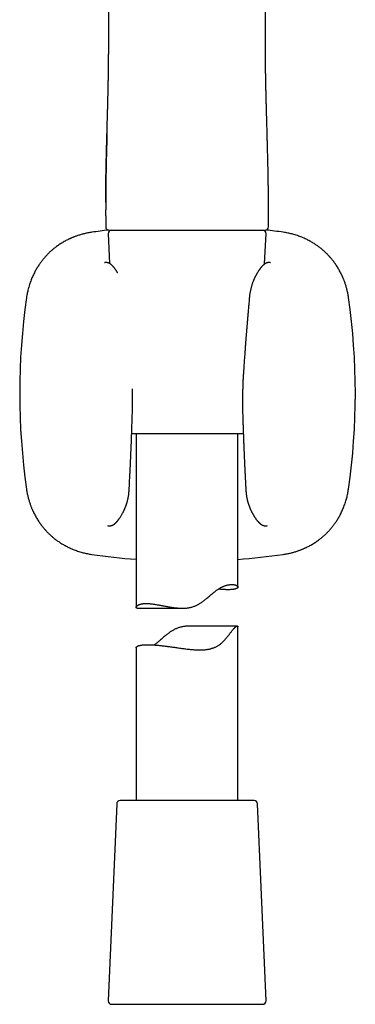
# Model space of a CAD drawing. Header units: millimetres. Extents: x 8 to 865, y 12 to 845.
# Tile 19 of 23: x 471 to 520, y 508 to 653. Entities that reach past the tile are written whole.
import ezdxf

# ---------------------------------------------------------------- set-up
doc = ezdxf.new("R2010")
doc.units = ezdxf.units.MM

msp = doc.modelspace()

# ---------------------------------------------------------------- linework, layer by layer
at = {"color": 7, "linetype": 'Continuous', "lineweight": 30}
for p, q in [((483.7, 649.94), (483.7, 649.94)), ((506.8, 649.94), (506.8, 649.94)), ((483.26, 624.07), (483.26, 622.44)), ((507.24, 622.44), (507.24, 624.07)), ((483.62, 621.42), (483.81, 617.04)), ((483.76, 621.94), (483.78, 621.94)), ((483.78, 621.94), (506.72, 621.94)), ((506.68, 616.96), (506.88, 621.42)), ((506.72, 621.94), (506.74, 621.94)), ((503.54, 591.94), (487.09, 591.94)), ((487.75, 591.94), (487.75, 566.39)), ((502.75, 569.38), (502.75, 591.94)), ((486.71, 583.6), (486.71, 583.6)), ((503.92, 583.6), (503.92, 583.6)), ((487.9, 566.26), (494.55, 566.26)), ((502.66, 563.63), (495.55, 563.63)), ((502.75, 537.94), (502.75, 563.55)), ((487.75, 560.45), (487.75, 537.94)), ((487.64, 537.94), (485.38, 537.94)), ((505.12, 537.94), (487.64, 537.94)), ((484.88, 537.46), (483.62, 508.46)), ((506.88, 508.46), (505.62, 537.46)), ((484.12, 507.94), (506.38, 507.94))]:
    msp.add_line(p, q, dxfattribs=at)
for centre, radius, start, end in [((483.76, 622.44), 0.5, 179.9994, 270), ((506.74, 622.44), 0.5, 270, 360), ((495.31, 522.97), 99.66, 96.6995, 98.1399), ((484.12, 621.44), 0.5, 90, 182.4813), ((506.38, 621.44), 0.5, 357.5187, 90), ((495.31, 522.97), 99.66, 81.8601, 83.3462), ((570.25, 597.91), 99.66, 171.8601, 188.1399), ((420.38, 597.91), 99.66, 351.8601, 8.1399), ((495.31, 672.84), 99.66, 261.8601, 265.6472), ((495.31, 672.84), 99.66, 274.2793, 278.1399), ((485.38, 537.44), 0.5, 90, 177.5187), ((505.12, 537.44), 0.5, 2.4813, 90), ((484.12, 508.44), 0.5, 177.5187, 270), ((506.38, 508.44), 0.5, 270, 2.4813)]:
    msp.add_arc(centre, radius, start, end, dxfattribs=at)
for points, knots in [([(483.7, 769.34), (483.7, 769.23), (483.7, 768.93), (483.7, 768.44), (483.7, 767.89), (483.7, 767.34), (483.7, 766.81), (483.7, 766.3), (483.7, 765.8), (483.7, 765.28), (483.7, 764.74), (483.7, 764.19), (483.7, 763.65), (483.7, 763.13), (483.7, 762.63), (483.7, 762.17), (483.7, 761.74), (483.7, 761.35), (483.7, 760.97), (483.7, 760.59), (483.7, 760.22), (483.7, 759.85), (483.7, 759.27), (483.7, 758.47), (483.7, 757.35), (483.7, 756.12), (483.7, 754.79), (483.7, 753.48), (483.7, 752.17), (483.7, 750.87), (483.7, 745.34), (483.7, 731.93), (483.7, 708.38), (483.7, 686.87), (483.7, 673.27), (483.7, 669.85), (483.7, 668.63), (483.7, 667.42), (483.7, 666.22), (483.7, 665.12), (483.7, 664.11), (483.7, 663.4), (483.7, 662.9), (483.7, 662.62), (483.7, 662.32), (483.7, 662.01), (483.7, 661.69), (483.7, 661.35), (483.7, 661), (483.7, 660.64), (483.7, 660.26), (483.7, 659.87), (483.7, 659.47), (483.7, 659.06), (483.7, 658.63), (483.7, 658.19), (483.7, 657.74), (483.7, 657.26), (483.7, 656.78), (483.7, 656.27), (483.7, 655.76), (483.7, 655.24), (483.7, 654.71), (483.7, 654.16), (483.7, 653.6), (483.7, 653.02), (483.7, 652.42), (483.7, 651.81), (483.7, 651.18), (483.7, 650.56), (483.7, 650.14), (483.7, 649.94)], [0, 0, 0, 0, 0.002783, 0.007563, 0.012243, 0.016821, 0.02122, 0.02552, 0.029724, 0.03383, 0.038591, 0.043213, 0.047698, 0.052045, 0.056253, 0.060324, 0.063703, 0.06698, 0.070157, 0.073285, 0.076405, 0.079515, 0.082616, 0.091097, 0.099507, 0.110773, 0.121911, 0.132921, 0.143842, 0.15476, 0.165678, 0.282663, 0.491585, 0.757505, 0.82303, 0.833326, 0.84356, 0.853695, 0.863732, 0.87367, 0.881393, 0.889055, 0.891451, 0.893843, 0.896313, 0.898898, 0.9016, 0.904417, 0.907349, 0.910398, 0.913562, 0.916842, 0.920177, 0.923622, 0.92718, 0.930849, 0.9347, 0.938666, 0.942748, 0.946946, 0.951259, 0.955608, 0.960069, 0.964642, 0.969326, 0.974221, 0.979232, 0.984359, 0.989602, 0.994962, 1, 1, 1, 1]), ([(506.8, 649.94), (506.8, 650.13), (506.8, 650.52), (506.8, 651.1), (506.8, 651.71), (506.8, 652.3), (506.8, 652.86), (506.8, 653.41), (506.8, 653.93), (506.8, 654.44), (506.8, 654.94), (506.8, 655.44), (506.8, 655.95), (506.8, 656.47), (506.8, 656.97), (506.8, 657.46), (506.8, 657.93), (506.8, 658.39), (506.8, 658.84), (506.8, 659.27), (506.8, 659.69), (506.8, 660.09), (506.8, 660.48), (506.8, 660.85), (506.8, 661.21), (506.8, 661.56), (506.8, 661.89), (506.8, 662.2), (506.8, 662.48), (506.8, 662.75), (506.8, 663.01), (506.8, 663.27), (506.8, 663.53), (506.8, 663.79), (506.8, 664.38), (506.8, 665.31), (506.8, 666.57), (506.8, 667.84), (506.8, 669.13), (506.8, 670.43), (506.8, 675.95), (506.8, 689.36), (506.8, 707.62), (506.8, 726.52), (506.8, 739.71), (506.8, 748.02), (506.8, 751.45), (506.8, 752.68), (506.8, 753.91), (506.8, 755.16), (506.8, 756.39), (506.8, 757.6), (506.8, 758.8), (506.8, 759.74), (506.8, 760.41), (506.8, 760.82), (506.8, 761.24), (506.8, 761.67), (506.8, 762.11), (506.8, 762.57), (506.8, 763.05), (506.8, 763.53), (506.8, 764.03), (506.8, 764.55), (506.8, 765.08), (506.8, 765.63), (506.8, 766.19), (506.8, 766.75), (506.8, 767.3), (506.8, 767.86), (506.8, 768.42), (506.8, 768.92), (506.8, 769.23), (506.8, 769.34)], [0, 0, 0, 0, 0.004604, 0.00976, 0.014809, 0.019752, 0.024587, 0.029048, 0.033413, 0.037683, 0.041858, 0.045938, 0.050379, 0.054701, 0.058904, 0.062989, 0.066955, 0.070803, 0.074532, 0.078142, 0.081634, 0.085007, 0.088262, 0.091397, 0.094414, 0.097313, 0.100093, 0.102754, 0.105043, 0.107239, 0.109414, 0.111594, 0.113778, 0.115967, 0.118162, 0.128619, 0.139187, 0.149866, 0.160655, 0.17155, 0.182471, 0.299479, 0.508415, 0.641368, 0.774312, 0.839822, 0.850116, 0.86041, 0.870723, 0.881141, 0.891672, 0.901604, 0.911635, 0.921766, 0.925199, 0.928644, 0.932118, 0.935706, 0.939417, 0.943251, 0.947208, 0.951289, 0.955493, 0.959821, 0.964271, 0.968845, 0.973543, 0.978363, 0.982891, 0.987521, 0.992256, 0.997094, 1, 1, 1, 1]), ([(483.7, 649.94), (483.7, 649.82), (483.7, 649.5), (483.7, 649.01), (483.7, 648.45), (483.7, 648.07), (483.7, 647.87), (483.7, 647.86)], [0, 0, 0, 0, 0.182487, 0.449059, 0.714833, 0.979981, 1, 1, 1, 1]), ([(506.84, 644.12), (506.84, 644.2), (506.84, 644.47), (506.83, 644.93), (506.82, 645.5), (506.81, 646.07), (506.81, 646.64), (506.8, 647.2), (506.8, 647.76), (506.8, 648.3), (506.8, 648.85), (506.8, 649.4), (506.8, 649.76), (506.8, 649.94)], [0, 0, 0, 0, 0.041258, 0.139621, 0.237963, 0.336317, 0.434723, 0.533228, 0.626241, 0.719435, 0.812863, 0.906584, 1, 1, 1, 1]), ([(483.28, 628.99), (483.28, 629.01), (483.28, 629.07), (483.29, 629.18), (483.29, 629.31), (483.29, 629.43), (483.29, 629.51), (483.29, 629.57), (483.29, 629.61), (483.29, 629.64), (483.29, 629.67), (483.3, 629.76), (483.3, 629.97), (483.31, 630.3), (483.31, 630.63), (483.32, 630.9), (483.32, 631.12), (483.33, 631.33), (483.33, 631.53), (483.34, 631.73), (483.34, 631.92), (483.34, 632.09), (483.35, 632.25), (483.35, 632.4), (483.36, 632.56), (483.36, 632.71), (483.36, 632.87), (483.37, 633.03), (483.37, 633.21), (483.38, 633.4), (483.38, 633.57), (483.39, 633.72), (483.39, 633.85), (483.39, 633.98), (483.4, 634.11), (483.4, 634.25), (483.4, 634.38), (483.41, 634.54), (483.41, 634.72), (483.42, 634.91), (483.42, 635.09), (483.43, 635.26), (483.43, 635.4), (483.43, 635.54), (483.44, 635.63), (483.44, 635.7), (483.44, 635.76), (483.44, 635.83), (483.44, 635.9), (483.45, 636.05), (483.46, 636.39), (483.47, 636.74), (483.48, 637.02), (483.48, 637.11), (483.48, 637.19), (483.48, 637.28), (483.49, 637.37), (483.49, 637.59), (483.5, 637.93), (483.51, 638.39), (483.53, 638.84), (483.54, 639.26), (483.55, 639.64), (483.56, 639.91), (483.56, 640.08), (483.56, 640.16), (483.57, 640.23), (483.57, 640.29), (483.57, 640.35), (483.57, 640.42), (483.57, 640.5), (483.57, 640.61), (483.58, 640.73), (483.58, 640.87), (483.59, 641.03), (483.59, 641.19), (483.59, 641.35), (483.6, 641.51), (483.6, 641.67), (483.61, 641.82), (483.61, 641.97), (483.61, 642.12), (483.62, 642.28), (483.62, 642.46), (483.63, 642.66), (483.63, 642.84), (483.63, 643), (483.64, 643.15), (483.64, 643.26), (483.64, 643.32), (483.64, 643.35), (483.64, 643.38), (483.64, 643.4), (483.64, 643.43), (483.64, 643.46), (483.64, 643.5), (483.64, 643.55), (483.65, 643.62), (483.65, 643.7), (483.65, 643.8), (483.65, 643.91), (483.65, 644.03), (483.66, 644.16), (483.66, 644.31), (483.66, 644.47), (483.66, 644.65), (483.67, 644.8), (483.67, 644.9), (483.67, 644.95), (483.67, 645), (483.67, 645.05), (483.67, 645.1), (483.67, 645.15), (483.67, 645.26), (483.68, 645.42), (483.68, 645.65), (483.68, 645.88), (483.69, 646.1), (483.69, 646.31), (483.69, 646.48), (483.69, 646.62), (483.69, 646.73), (483.69, 646.84), (483.69, 646.95), (483.7, 647.07), (483.7, 647.19), (483.7, 647.31), (483.7, 647.45), (483.7, 647.58), (483.7, 647.72), (483.7, 647.81), (483.7, 647.86), (483.7, 647.86)], [0, 0, 0, 0, 0.002405, 0.009713, 0.017673, 0.0229, 0.028375, 0.030147, 0.031943, 0.033764, 0.035609, 0.037097, 0.047503, 0.068135, 0.088121, 0.099713, 0.111079, 0.121952, 0.132359, 0.14304, 0.153996, 0.161972, 0.170089, 0.178346, 0.186743, 0.195281, 0.202436, 0.211349, 0.220887, 0.23105, 0.241839, 0.248286, 0.254937, 0.261793, 0.268853, 0.276119, 0.283588, 0.290167, 0.301593, 0.312196, 0.321975, 0.33054, 0.338354, 0.345417, 0.351726, 0.353769, 0.356788, 0.360761, 0.364737, 0.368715, 0.384372, 0.420116, 0.424813, 0.429514, 0.434218, 0.438926, 0.443638, 0.448354, 0.474138, 0.499079, 0.523174, 0.546421, 0.566175, 0.585269, 0.589465, 0.593627, 0.597756, 0.600828, 0.604026, 0.60752, 0.611309, 0.617481, 0.624303, 0.631777, 0.639901, 0.648676, 0.6581, 0.66596, 0.674221, 0.6828, 0.690819, 0.698589, 0.706109, 0.716923, 0.727177, 0.73687, 0.746005, 0.753581, 0.760724, 0.762268, 0.76379, 0.765291, 0.76677, 0.768227, 0.769662, 0.771076, 0.774205, 0.777997, 0.782452, 0.78757, 0.793349, 0.79967, 0.806629, 0.814226, 0.822461, 0.832442, 0.843223, 0.845753, 0.848324, 0.850935, 0.853586, 0.856277, 0.859009, 0.861301, 0.873314, 0.884767, 0.897102, 0.908715, 0.919605, 0.929773, 0.935796, 0.941532, 0.946836, 0.952748, 0.959438, 0.965316, 0.971689, 0.978556, 0.985936, 0.99323, 0.999975, 1, 1, 1, 1]), ([(507.22, 629), (507.22, 629.05), (507.21, 629.17), (507.21, 629.31), (507.21, 629.4), (507.21, 629.45), (507.21, 629.5), (507.21, 629.55), (507.21, 629.6), (507.21, 629.66), (507.2, 629.76), (507.2, 629.94), (507.2, 630.2), (507.19, 630.46), (507.19, 630.71), (507.18, 630.93), (507.18, 631.13), (507.17, 631.33), (507.17, 631.53), (507.16, 631.74), (507.16, 631.99), (507.15, 632.28), (507.14, 632.61), (507.13, 632.96), (507.12, 633.31), (507.11, 633.71), (507.11, 634), (507.1, 634.19), (507.1, 634.24), (507.1, 634.29), (507.1, 634.34), (507.1, 634.39), (507.1, 634.43), (507.09, 634.53), (507.09, 634.7), (507.08, 634.93), (507.07, 635.17), (507.07, 635.42), (507.06, 635.67), (507.05, 635.94), (507.05, 636.23), (507.04, 636.52), (507.03, 636.82), (507.02, 637.13), (507.01, 637.35), (507.01, 637.48), (507.01, 637.5), (507.01, 637.52), (507.01, 637.54), (507.01, 637.56), (507.01, 637.58), (507.01, 637.63), (507, 637.74), (507, 637.91), (506.99, 638.11), (506.99, 638.31), (506.98, 638.5), (506.98, 638.69), (506.97, 638.88), (506.96, 639.26), (506.95, 639.69), (506.94, 640.07), (506.94, 640.21), (506.93, 640.24), (506.93, 640.26), (506.93, 640.27), (506.93, 640.28), (506.93, 640.3), (506.93, 640.34), (506.93, 640.39), (506.93, 640.45), (506.93, 640.52), (506.92, 640.6), (506.92, 640.7), (506.92, 640.82), (506.92, 640.95), (506.91, 641.09), (506.91, 641.25), (506.9, 641.42), (506.9, 641.61), (506.9, 641.75), (506.89, 641.84), (506.89, 641.87), (506.89, 641.91), (506.89, 641.94), (506.89, 641.97), (506.89, 642.05), (506.88, 642.2), (506.88, 642.41), (506.87, 642.64), (506.87, 642.84), (506.87, 643.02), (506.86, 643.18), (506.86, 643.34), (506.86, 643.44), (506.86, 643.49), (506.86, 643.49), (506.86, 643.49), (506.86, 643.49), (506.86, 643.49), (506.86, 643.49), (506.86, 643.49), (506.86, 643.49), (506.86, 643.5), (506.86, 643.5), (506.86, 643.52), (506.86, 643.55), (506.85, 643.58), (506.85, 643.63), (506.85, 643.69), (506.85, 643.76), (506.85, 643.86), (506.85, 643.97), (506.85, 644.06), (506.84, 644.11), (506.84, 644.13)], [0, 0, 0, 0, 0.0110882, 0.0230407, 0.0261818, 0.0293774, 0.0326275, 0.0359322, 0.0392913, 0.0427049, 0.0458669, 0.0597683, 0.0778349, 0.0950536, 0.1114269, 0.1253332, 0.1385685, 0.1513187, 0.1644161, 0.1777921, 0.1914473, 0.2128432, 0.2348949, 0.2576045, 0.2809742, 0.3050057, 0.3355241, 0.3390125, 0.3425137, 0.3460275, 0.3495541, 0.3527397, 0.3550324, 0.3573512, 0.3724338, 0.3885342, 0.4040542, 0.4204156, 0.4376184, 0.4556626, 0.4745486, 0.4939165, 0.5140965, 0.5350885, 0.5568926, 0.5582004, 0.5595147, 0.5608354, 0.5621626, 0.5634962, 0.5648363, 0.5661829, 0.5737046, 0.5876225, 0.6005762, 0.614027, 0.6264567, 0.6392827, 0.6522168, 0.6649029, 0.7155591, 0.7378036, 0.7407146, 0.7432766, 0.7438458, 0.7445758, 0.7454668, 0.7465186, 0.7492094, 0.7525906, 0.7566623, 0.7614244, 0.766877, 0.7730201, 0.7808863, 0.7896545, 0.7993245, 0.8098965, 0.8213703, 0.8337461, 0.8470237, 0.8492794, 0.8515206, 0.8537472, 0.8559592, 0.8581566, 0.8603394, 0.8704336, 0.887653, 0.9021544, 0.9158322, 0.9273486, 0.9382084, 0.9484118, 0.9579587, 0.9579631, 0.9579666, 0.9579728, 0.9579839, 0.9580041, 0.9580407, 0.9581083, 0.9582359, 0.9584859, 0.9590026, 0.9601499, 0.9618031, 0.9638279, 0.9671059, 0.9710447, 0.9756444, 0.9820365, 0.9893803, 0.9976758, 1, 1, 1, 1]), ([(483.45, 636.01), (483.44, 635.81), (483.43, 635.32), (483.41, 634.54), (483.38, 633.67), (483.36, 632.8), (483.34, 631.99), (483.33, 631.24), (483.31, 630.55), (483.3, 629.87), (483.29, 629.17), (483.28, 628.48), (483.27, 627.79), (483.26, 627.09), (483.26, 626.51), (483.26, 626.16), (483.26, 626.05)], [0, 0, 0, 0, 0.061463, 0.149463, 0.237394, 0.325262, 0.413077, 0.482046, 0.551003, 0.619961, 0.688937, 0.757949, 0.827009, 0.896129, 0.965317, 1, 1, 1, 1]), ([(483.28, 628.99), (483.28, 628.98), (483.28, 628.95), (483.28, 628.89), (483.28, 628.83), (483.28, 628.75), (483.28, 628.66), (483.28, 628.56), (483.27, 628.45), (483.27, 628.32), (483.27, 628.18), (483.27, 628.02), (483.27, 627.84), (483.27, 627.65), (483.26, 627.45), (483.26, 627.24), (483.26, 627.01), (483.26, 626.76), (483.26, 626.5), (483.26, 626.22), (483.26, 625.92), (483.26, 625.61), (483.26, 625.28), (483.26, 625.06), (483.26, 624.94)], [0, 0, 0, 0, 0.009347, 0.02351, 0.040296, 0.059705, 0.081737, 0.106393, 0.133673, 0.163578, 0.200191, 0.240101, 0.283309, 0.329819, 0.379631, 0.432746, 0.489166, 0.548891, 0.615004, 0.684743, 0.758113, 0.835114, 0.915746, 1, 1, 1, 1]), ([(483.26, 626.05), (483.26, 626.06), (483.26, 626.1), (483.26, 626.16), (483.26, 626.23), (483.26, 626.3), (483.26, 626.39), (483.26, 626.49), (483.26, 626.6), (483.26, 626.72), (483.26, 626.84), (483.26, 626.97), (483.26, 627.11), (483.26, 627.28), (483.26, 627.47), (483.27, 627.69), (483.27, 627.86), (483.27, 627.98), (483.27, 628.02), (483.27, 628.07), (483.27, 628.1), (483.27, 628.23), (483.27, 628.36), (483.28, 628.49), (483.28, 628.53), (483.28, 628.57), (483.28, 628.61), (483.28, 628.65), (483.28, 628.71), (483.28, 628.8), (483.28, 628.88), (483.28, 628.92), (483.28, 628.93)], [0, 0, 0, 0, 0.0169673, 0.0401605, 0.062473, 0.0839052, 0.1199882, 0.1532667, 0.189578, 0.2307232, 0.2734823, 0.3178539, 0.3638368, 0.4263466, 0.4916015, 0.5595981, 0.6535465, 0.6687432, 0.6840575, 0.6994894, 0.7150389, 0.7246871, 0.8317182, 0.8457142, 0.8597056, 0.8736925, 0.8876746, 0.9016522, 0.9164088, 0.9521914, 0.9923387, 1, 1, 1, 1]), ([(507.24, 624.94), (507.24, 625.05), (507.24, 625.26), (507.24, 625.58), (507.24, 625.88), (507.24, 626.16), (507.24, 626.44), (507.24, 626.7), (507.24, 626.94), (507.24, 627.18), (507.24, 627.4), (507.23, 627.62), (507.23, 627.82), (507.23, 628), (507.23, 628.17), (507.23, 628.32), (507.22, 628.45), (507.22, 628.56), (507.22, 628.66), (507.22, 628.75), (507.22, 628.83), (507.22, 628.89), (507.22, 628.95), (507.22, 628.98), (507.22, 629)], [0, 0, 0, 0, 0.080403, 0.157509, 0.231313, 0.301811, 0.369006, 0.432899, 0.493493, 0.550786, 0.607267, 0.660127, 0.709366, 0.754987, 0.796992, 0.835383, 0.865251, 0.892497, 0.917122, 0.939127, 0.958511, 0.975276, 0.989422, 1, 1, 1, 1]), ([(483.26, 624.07), (483.26, 624.15), (483.26, 624.44), (483.26, 624.74), (483.26, 624.94)], [0, 0, 0, 0, 0.29484, 1, 1, 1, 1]), ([(507.24, 624.07), (507.24, 624.16), (507.24, 624.45), (507.24, 624.74), (507.24, 624.94)], [0, 0, 0, 0, 0.305805, 1, 1, 1, 1]), ([(507.24, 622.44), (507.24, 622.66), (507.24, 623.03), (507.24, 623.41), (507.24, 623.57)], [0, 0, 0, 0, 0.575366, 1, 1, 1, 1]), ([(481.2, 621.62), (481.11, 621.61), (480.92, 621.58), (480.64, 621.53), (480.38, 621.48), (480.13, 621.42), (479.89, 621.36), (479.65, 621.29), (479.41, 621.22), (479.18, 621.15), (478.96, 621.07), (478.76, 621), (478.59, 620.93), (478.43, 620.87), (478.29, 620.81), (478.15, 620.75), (478.03, 620.7), (477.91, 620.64), (477.79, 620.59), (477.62, 620.5), (477.4, 620.39), (477.14, 620.25), (476.88, 620.09), (476.63, 619.94), (476.38, 619.78), (476.15, 619.61), (475.93, 619.45), (475.73, 619.3), (475.55, 619.15), (475.39, 619.02), (475.26, 618.91), (475.15, 618.81), (475.05, 618.72), (474.95, 618.62), (474.83, 618.51), (474.71, 618.39), (474.58, 618.25), (474.44, 618.1), (474.3, 617.94), (474.15, 617.77), (473.99, 617.58), (473.84, 617.39), (473.69, 617.19), (473.54, 616.98), (473.4, 616.77), (473.25, 616.54), (473.1, 616.3), (472.96, 616.05), (472.82, 615.79), (472.68, 615.51), (472.54, 615.23), (472.4, 614.92), (472.27, 614.6), (472.15, 614.27), (472.03, 613.92), (471.93, 613.59), (471.84, 613.27), (471.77, 612.97), (471.7, 612.66), (471.64, 612.34), (471.61, 612.13), (471.6, 612.02)], [0, 0, 0, 0, 0.019942, 0.039117, 0.057528, 0.075173, 0.092055, 0.108172, 0.126186, 0.14314, 0.159032, 0.173863, 0.186209, 0.197707, 0.20836, 0.218165, 0.227286, 0.236346, 0.245406, 0.254465, 0.275053, 0.29564, 0.316227, 0.336817, 0.357118, 0.376684, 0.395509, 0.413593, 0.428147, 0.442182, 0.455697, 0.463859, 0.472918, 0.482882, 0.493753, 0.505782, 0.518739, 0.532621, 0.547426, 0.563152, 0.579798, 0.597364, 0.613787, 0.630938, 0.648816, 0.667422, 0.686755, 0.70645, 0.726846, 0.747942, 0.769739, 0.792652, 0.81629, 0.840655, 0.865744, 0.891559, 0.912351, 0.933592, 0.955279, 0.977415, 1, 1, 1, 1]), ([(519.03, 612.02), (519.02, 612.11), (518.99, 612.3), (518.94, 612.58), (518.88, 612.84), (518.83, 613.09), (518.77, 613.33), (518.7, 613.57), (518.63, 613.81), (518.56, 614.04), (518.48, 614.26), (518.41, 614.46), (518.34, 614.63), (518.28, 614.79), (518.22, 614.93), (518.16, 615.07), (518.1, 615.19), (518.05, 615.31), (517.99, 615.43), (517.91, 615.6), (517.8, 615.82), (517.65, 616.08), (517.5, 616.34), (517.34, 616.59), (517.18, 616.84), (517.02, 617.07), (516.86, 617.3), (516.7, 617.49), (516.56, 617.67), (516.43, 617.83), (516.31, 617.96), (516.21, 618.07), (516.13, 618.17), (516.03, 618.27), (515.91, 618.39), (515.79, 618.51), (515.65, 618.64), (515.51, 618.78), (515.35, 618.93), (515.17, 619.07), (514.98, 619.23), (514.79, 619.38), (514.59, 619.53), (514.39, 619.68), (514.17, 619.82), (513.95, 619.97), (513.71, 620.12), (513.46, 620.26), (513.2, 620.4), (512.92, 620.55), (512.63, 620.68), (512.33, 620.82), (512.01, 620.95), (511.68, 621.07), (511.33, 621.19), (511, 621.29), (510.68, 621.38), (510.38, 621.45), (510.07, 621.52), (509.75, 621.58), (509.53, 621.61), (509.42, 621.62)], [0, 0, 0, 0, 0.0199231, 0.0390849, 0.0574854, 0.0751246, 0.0920021, 0.1081178, 0.1261328, 0.1430885, 0.1589844, 0.1738199, 0.1861694, 0.1976725, 0.2083289, 0.2181381, 0.2272633, 0.2363272, 0.2453907, 0.2544538, 0.2750506, 0.2956466, 0.316243, 0.3368407, 0.3571519, 0.3767277, 0.3955627, 0.4136566, 0.4282186, 0.4422616, 0.4557852, 0.4639434, 0.4729988, 0.4829592, 0.4938266, 0.505851, 0.518804, 0.532681, 0.5474802, 0.5632, 0.5798389, 0.5973957, 0.6138098, 0.6309511, 0.6488192, 0.6674139, 0.6867351, 0.7064183, 0.7268024, 0.7478874, 0.7696738, 0.7925771, 0.8162083, 0.840568, 0.8656568, 0.8914756, 0.912275, 0.9335263, 0.9552303, 0.9773878, 1, 1, 1, 1]), ([(485.05, 615.63), (485.04, 615.63), (485.03, 615.65), (485.01, 615.69), (484.96, 615.76), (484.92, 615.83), (484.87, 615.91), (484.82, 615.98), (484.77, 616.06), (484.71, 616.14), (484.65, 616.22), (484.59, 616.3), (484.54, 616.37), (484.49, 616.44), (484.43, 616.5), (484.4, 616.54), (484.37, 616.57), (484.35, 616.59), (484.33, 616.62), (484.31, 616.64), (484.29, 616.66), (484.27, 616.68), (484.26, 616.69), (484.23, 616.72), (484.21, 616.74), (484.18, 616.77), (484.15, 616.8), (484.11, 616.83), (484.08, 616.86), (484.04, 616.88), (484.02, 616.91), (483.99, 616.93), (483.96, 616.95), (483.93, 616.97), (483.9, 616.99), (483.87, 617.01), (483.84, 617.03), (483.81, 617.04), (483.78, 617.06), (483.75, 617.07), (483.72, 617.08), (483.68, 617.1), (483.65, 617.11), (483.62, 617.12), (483.59, 617.13), (483.55, 617.14), (483.5, 617.15), (483.44, 617.16), (483.38, 617.16), (483.32, 617.17), (483.27, 617.16), (483.24, 617.16), (483.22, 617.16), (483.2, 617.16), (483.19, 617.16), (483.18, 617.16), (483.16, 617.15), (483.14, 617.15), (483.11, 617.14), (483.09, 617.14), (483.07, 617.14)], [0, 0, 0, 0, 0.001271, 0.022886, 0.04717, 0.073854, 0.101099, 0.129965, 0.160925, 0.19524, 0.230797, 0.261618, 0.295118, 0.326526, 0.355253, 0.382629, 0.39082, 0.401019, 0.413259, 0.4267, 0.437449, 0.445435, 0.455994, 0.468564, 0.481633, 0.494964, 0.517589, 0.537796, 0.556553, 0.57413, 0.587601, 0.60091, 0.614412, 0.629727, 0.643536, 0.658992, 0.674865, 0.687501, 0.698121, 0.709535, 0.722988, 0.736915, 0.748736, 0.758448, 0.766973, 0.782564, 0.800768, 0.821356, 0.843901, 0.867626, 0.884889, 0.899341, 0.911336, 0.915475, 0.921326, 0.929232, 0.939204, 0.955732, 0.975983, 1, 1, 1, 1]), ([(507.55, 617.14), (507.55, 617.14), (507.53, 617.14), (507.51, 617.15), (507.49, 617.15), (507.48, 617.15), (507.46, 617.15), (507.44, 617.16), (507.43, 617.16), (507.42, 617.16), (507.41, 617.16), (507.4, 617.16), (507.38, 617.16), (507.36, 617.16), (507.33, 617.17), (507.3, 617.17), (507.27, 617.16), (507.24, 617.16), (507.2, 617.16), (507.16, 617.15), (507.12, 617.15), (507.08, 617.14), (507.04, 617.13), (507.01, 617.12), (506.97, 617.11), (506.94, 617.1), (506.92, 617.09), (506.91, 617.08), (506.9, 617.08), (506.88, 617.07), (506.87, 617.06), (506.85, 617.05), (506.82, 617.04), (506.8, 617.03), (506.79, 617.02), (506.77, 617.02), (506.76, 617.01), (506.75, 617), (506.73, 616.99), (506.71, 616.98), (506.68, 616.96), (506.65, 616.93), (506.61, 616.91), (506.57, 616.87), (506.52, 616.84), (506.49, 616.8), (506.45, 616.77), (506.41, 616.74), (506.39, 616.71), (506.36, 616.69), (506.34, 616.66), (506.32, 616.64), (506.3, 616.62), (506.28, 616.6), (506.26, 616.58), (506.24, 616.55), (506.22, 616.53), (506.2, 616.51), (506.19, 616.49), (506.17, 616.48), (506.16, 616.46), (506.14, 616.44), (506.12, 616.41), (506.1, 616.39), (506.08, 616.37), (506.07, 616.34), (506.05, 616.32), (506.03, 616.29), (506, 616.26), (505.99, 616.24), (505.97, 616.22), (505.95, 616.19), (505.92, 616.14), (505.87, 616.07), (505.8, 615.98), (505.74, 615.88), (505.67, 615.77), (505.61, 615.67), (505.56, 615.58), (505.52, 615.52), (505.49, 615.48), (505.47, 615.43), (505.44, 615.38), (505.42, 615.34), (505.4, 615.31), (505.39, 615.27), (505.36, 615.23), (505.33, 615.17), (505.3, 615.11), (505.27, 615.05), (505.23, 614.97), (505.19, 614.89), (505.15, 614.79), (505.1, 614.68), (505.05, 614.56), (505, 614.43), (504.94, 614.28), (504.88, 614.13), (504.83, 613.97), (504.77, 613.8), (504.72, 613.62), (504.67, 613.42), (504.62, 613.22), (504.57, 613), (504.53, 612.77), (504.49, 612.53), (504.45, 612.28), (504.44, 612.11), (504.43, 612.02)], [0, 0, 0, 0, 0.00895, 0.016774, 0.02348, 0.029079, 0.034046, 0.037691, 0.040759, 0.043553, 0.046073, 0.048321, 0.052957, 0.058395, 0.063924, 0.069627, 0.075255, 0.081037, 0.08781, 0.095656, 0.10402, 0.110354, 0.115914, 0.122046, 0.128938, 0.135706, 0.138839, 0.141487, 0.143648, 0.146136, 0.149693, 0.154325, 0.159197, 0.163759, 0.167112, 0.170045, 0.173036, 0.176088, 0.179236, 0.185021, 0.191904, 0.199218, 0.211245, 0.222463, 0.23335, 0.244295, 0.255569, 0.266094, 0.272184, 0.279034, 0.28584, 0.29167, 0.297095, 0.302532, 0.308765, 0.316207, 0.322252, 0.327259, 0.331045, 0.334031, 0.338013, 0.343201, 0.350247, 0.356328, 0.361284, 0.36579, 0.371342, 0.3779, 0.384496, 0.390084, 0.394686, 0.3995, 0.405174, 0.425576, 0.443934, 0.462945, 0.482113, 0.503127, 0.520191, 0.527547, 0.535762, 0.544616, 0.552434, 0.558871, 0.563932, 0.568026, 0.576173, 0.585328, 0.59549, 0.605589, 0.61726, 0.630491, 0.645262, 0.661553, 0.679015, 0.69791, 0.718224, 0.739941, 0.760891, 0.782976, 0.806183, 0.830511, 0.855963, 0.882538, 0.910237, 0.939054, 0.96898, 1, 1, 1, 1]), ([(504.42, 612.02), (504.41, 611.89), (504.39, 611.64), (504.36, 611.26), (504.33, 610.9), (504.3, 610.56), (504.27, 610.23), (504.24, 609.92), (504.22, 609.63), (504.19, 609.36), (504.17, 609.1), (504.15, 608.85), (504.13, 608.62), (504.11, 608.4), (504.1, 608.2), (504.08, 608), (504.07, 607.83), (504.05, 607.67), (504.04, 607.54), (504.03, 607.42), (504.02, 607.31), (504.02, 607.2), (504, 607.06), (503.99, 606.89), (503.98, 606.7), (503.96, 606.49), (503.94, 606.27), (503.92, 606.03), (503.9, 605.78), (503.88, 605.52), (503.86, 605.26), (503.84, 604.98), (503.82, 604.69), (503.8, 604.38), (503.77, 604.07), (503.75, 603.73), (503.72, 603.39), (503.7, 603.03), (503.67, 602.66), (503.64, 602.28), (503.62, 601.89), (503.59, 601.49), (503.57, 601.22), (503.56, 601.08)], [0, 0, 0, 0, 0.035617, 0.069884, 0.102802, 0.13437, 0.164589, 0.193459, 0.219443, 0.244229, 0.267815, 0.290202, 0.31139, 0.33138, 0.350169, 0.36776, 0.384152, 0.399344, 0.41044, 0.420795, 0.430664, 0.44115, 0.452379, 0.468715, 0.486406, 0.505451, 0.525851, 0.547606, 0.570715, 0.593745, 0.61798, 0.643419, 0.670064, 0.697913, 0.726968, 0.757228, 0.788693, 0.821364, 0.855241, 0.889686, 0.925294, 0.962066, 1, 1, 1, 1]), ([(503.56, 601.08), (503.55, 600.98), (503.54, 600.78), (503.52, 600.47), (503.5, 600.16), (503.49, 599.83), (503.47, 599.48), (503.46, 599.13), (503.45, 598.77), (503.43, 598.4), (503.43, 598.02), (503.42, 597.62), (503.41, 597.2), (503.41, 596.77), (503.41, 596.33), (503.42, 595.88), (503.43, 595.42), (503.43, 595.1), (503.44, 594.94)], [0, 0, 0, 0, 0.048043, 0.098044, 0.150005, 0.203926, 0.259807, 0.3166, 0.375286, 0.435866, 0.498343, 0.564052, 0.631741, 0.701412, 0.77307, 0.846717, 0.922359, 1, 1, 1, 1]), ([(487.19, 594.94), (487.19, 595.1), (487.2, 595.41), (487.21, 595.88), (487.21, 596.33), (487.21, 596.77), (487.21, 597.19), (487.21, 597.6), (487.2, 598), (487.19, 598.31), (487.19, 598.49), (487.19, 598.55)], [0, 0, 0, 0, 0.131995, 0.260599, 0.38582, 0.507665, 0.626142, 0.739228, 0.849076, 0.955688, 1, 1, 1, 1]), ([(486.71, 583.6), (486.72, 583.73), (486.73, 584.01), (486.76, 584.41), (486.78, 584.8), (486.79, 585.17), (486.81, 585.53), (486.83, 585.87), (486.85, 586.19), (486.86, 586.49), (486.87, 586.76), (486.89, 587.03), (486.9, 587.28), (486.91, 587.52), (486.92, 587.75), (486.93, 587.96), (486.94, 588.16), (486.95, 588.35), (486.96, 588.53), (486.96, 588.7), (486.97, 588.95), (486.99, 589.27), (487.01, 589.68), (487.02, 590.12), (487.04, 590.57), (487.06, 590.95), (487.07, 591.25), (487.08, 591.47), (487.08, 591.7), (487.09, 591.94), (487.1, 592.21), (487.11, 592.49), (487.12, 592.8), (487.13, 593.12), (487.14, 593.46), (487.16, 593.81), (487.17, 594.17), (487.18, 594.55), (487.18, 594.81), (487.19, 594.94)], [0, 0, 0, 0, 0.036723, 0.072156, 0.106301, 0.139157, 0.170725, 0.201004, 0.229996, 0.255441, 0.279803, 0.303083, 0.325281, 0.346397, 0.36643, 0.385382, 0.403251, 0.420039, 0.435744, 0.450459, 0.465071, 0.49998, 0.535543, 0.574683, 0.614587, 0.655254, 0.674691, 0.694297, 0.71444, 0.735585, 0.757734, 0.783639, 0.810795, 0.839202, 0.86886, 0.899768, 0.931928, 0.965338, 1, 1, 1, 1]), ([(503.44, 594.94), (503.44, 594.82), (503.45, 594.57), (503.46, 594.21), (503.47, 593.86), (503.48, 593.53), (503.49, 593.2), (503.5, 592.9), (503.51, 592.61), (503.52, 592.34), (503.53, 592.08), (503.54, 591.84), (503.55, 591.57), (503.56, 591.27), (503.57, 590.94), (503.58, 590.62), (503.6, 590.3), (503.61, 589.98), (503.62, 589.72), (503.63, 589.51), (503.64, 589.34), (503.64, 589.18), (503.65, 589.02), (503.66, 588.86), (503.66, 588.7), (503.67, 588.54), (503.68, 588.37), (503.69, 588.18), (503.7, 587.98), (503.71, 587.76), (503.72, 587.54), (503.73, 587.3), (503.74, 587.05), (503.75, 586.79), (503.76, 586.51), (503.78, 586.22), (503.79, 585.92), (503.81, 585.61), (503.83, 585.29), (503.84, 584.97), (503.86, 584.64), (503.88, 584.3), (503.9, 583.95), (503.91, 583.72), (503.92, 583.6)], [0, 0, 0, 0, 0.032969, 0.064807, 0.095516, 0.125096, 0.153545, 0.180865, 0.205589, 0.229309, 0.252025, 0.273738, 0.294446, 0.323809, 0.35269, 0.381196, 0.409325, 0.437079, 0.464457, 0.478937, 0.49331, 0.507576, 0.521735, 0.535786, 0.54973, 0.563764, 0.578699, 0.595402, 0.613187, 0.632054, 0.652003, 0.673035, 0.695149, 0.718344, 0.742622, 0.767982, 0.794424, 0.821949, 0.850556, 0.878519, 0.907446, 0.937334, 0.968186, 1, 1, 1, 1]), ([(471.6, 583.8), (471.61, 583.7), (471.64, 583.51), (471.69, 583.24), (471.74, 582.97), (471.8, 582.72), (471.86, 582.48), (471.93, 582.24), (472, 582.01), (472.07, 581.77), (472.15, 581.55), (472.22, 581.35), (472.29, 581.18), (472.35, 581.02), (472.41, 580.88), (472.47, 580.75), (472.52, 580.62), (472.58, 580.5), (472.63, 580.38), (472.72, 580.21), (472.83, 580), (472.97, 579.73), (473.13, 579.47), (473.28, 579.22), (473.44, 578.97), (473.61, 578.74), (473.77, 578.52), (473.92, 578.32), (474.07, 578.14), (474.2, 577.99), (474.31, 577.86), (474.41, 577.74), (474.5, 577.65), (474.6, 577.54), (474.71, 577.43), (474.84, 577.3), (474.97, 577.17), (475.12, 577.03), (475.28, 576.89), (475.45, 576.74), (475.64, 576.58), (475.84, 576.43), (476.03, 576.28), (476.24, 576.14), (476.45, 575.99), (476.68, 575.84), (476.92, 575.7), (477.17, 575.55), (477.43, 575.41), (477.71, 575.27), (477.99, 575.13), (478.3, 575), (478.62, 574.87), (478.95, 574.74), (479.3, 574.62), (479.63, 574.52), (479.95, 574.44), (480.25, 574.36), (480.56, 574.3), (480.88, 574.24), (481.09, 574.21), (481.2, 574.19)], [0, 0, 0, 0, 0.019942, 0.039117, 0.057528, 0.075173, 0.092055, 0.108172, 0.126186, 0.14314, 0.159032, 0.173863, 0.186209, 0.197707, 0.20836, 0.218165, 0.227286, 0.236346, 0.245406, 0.254465, 0.275053, 0.29564, 0.316227, 0.336817, 0.357118, 0.376684, 0.395509, 0.413593, 0.428147, 0.442182, 0.455697, 0.463859, 0.472918, 0.482882, 0.493753, 0.505782, 0.518739, 0.532621, 0.547426, 0.563152, 0.579798, 0.597364, 0.613787, 0.630938, 0.648816, 0.667422, 0.686755, 0.70645, 0.726846, 0.747942, 0.769739, 0.792652, 0.81629, 0.840655, 0.865744, 0.891559, 0.912351, 0.933592, 0.955279, 0.977415, 1, 1, 1, 1]), ([(483.57, 578.43), (483.58, 578.42), (483.61, 578.42), (483.64, 578.41), (483.67, 578.41), (483.7, 578.41), (483.72, 578.4), (483.73, 578.4), (483.75, 578.4), (483.76, 578.4), (483.78, 578.4), (483.8, 578.4), (483.82, 578.4), (483.85, 578.4), (483.87, 578.4), (483.9, 578.4), (483.95, 578.41), (484, 578.42), (484.05, 578.43), (484.1, 578.44), (484.16, 578.46), (484.22, 578.48), (484.26, 578.5), (484.3, 578.51), (484.31, 578.52), (484.33, 578.53), (484.35, 578.54), (484.37, 578.55), (484.39, 578.56), (484.41, 578.58), (484.45, 578.6), (484.49, 578.63), (484.53, 578.65), (484.56, 578.68), (484.6, 578.71), (484.64, 578.74), (484.67, 578.77), (484.7, 578.8), (484.73, 578.82), (484.74, 578.84), (484.76, 578.85), (484.77, 578.87), (484.79, 578.88), (484.81, 578.9), (484.82, 578.92), (484.84, 578.93), (484.86, 578.95), (484.88, 578.97), (484.9, 578.99), (484.91, 579.01), (484.93, 579.03), (484.94, 579.04), (484.95, 579.06), (484.97, 579.07), (484.98, 579.09), (485, 579.11), (485.02, 579.14), (485.04, 579.16), (485.07, 579.2), (485.1, 579.24), (485.14, 579.28), (485.17, 579.33), (485.2, 579.37), (485.24, 579.41), (485.26, 579.45), (485.28, 579.48), (485.3, 579.51), (485.32, 579.54), (485.35, 579.57), (485.37, 579.61), (485.42, 579.69), (485.5, 579.81), (485.61, 579.98), (485.71, 580.17), (485.79, 580.32), (485.85, 580.43), (485.88, 580.5), (485.92, 580.58), (485.96, 580.67), (486, 580.75), (486.04, 580.82), (486.06, 580.89), (486.09, 580.95), (486.11, 581.01), (486.13, 581.06), (486.15, 581.1), (486.17, 581.14), (486.18, 581.18), (486.2, 581.22), (486.22, 581.27), (486.24, 581.32), (486.26, 581.38), (486.28, 581.44), (486.3, 581.5), (486.32, 581.57), (486.35, 581.64), (486.37, 581.72), (486.4, 581.8), (486.43, 581.9), (486.46, 582.02), (486.49, 582.15), (486.52, 582.29), (486.56, 582.44), (486.59, 582.61), (486.62, 582.79), (486.65, 582.97), (486.67, 583.17), (486.69, 583.38), (486.7, 583.52), (486.71, 583.6)], [0, 0, 0, 0, 0.013406, 0.025192, 0.035378, 0.04271, 0.048933, 0.054054, 0.058079, 0.061134, 0.064384, 0.068846, 0.07383, 0.078341, 0.08222, 0.089601, 0.097619, 0.106873, 0.115267, 0.124593, 0.135919, 0.144877, 0.158906, 0.163345, 0.166719, 0.170111, 0.173526, 0.177506, 0.182766, 0.189139, 0.195749, 0.206303, 0.216598, 0.226286, 0.235104, 0.245332, 0.255041, 0.263723, 0.271177, 0.274061, 0.277444, 0.282003, 0.287617, 0.292704, 0.296781, 0.300232, 0.305321, 0.311382, 0.316646, 0.3209, 0.324914, 0.328992, 0.332241, 0.335888, 0.340261, 0.34536, 0.351164, 0.356375, 0.364049, 0.373691, 0.384902, 0.393133, 0.401748, 0.412654, 0.419193, 0.424514, 0.429694, 0.435911, 0.443037, 0.449846, 0.456035, 0.487174, 0.517496, 0.549149, 0.579945, 0.590603, 0.601794, 0.613928, 0.626994, 0.640977, 0.65062, 0.660513, 0.669533, 0.677433, 0.684222, 0.689908, 0.695434, 0.700338, 0.706246, 0.71317, 0.720665, 0.728316, 0.736124, 0.744891, 0.753846, 0.762989, 0.772541, 0.783375, 0.796353, 0.810853, 0.826865, 0.844379, 0.863386, 0.883874, 0.904539, 0.9265, 0.949742, 0.974249, 1, 1, 1, 1]), ([(503.92, 583.6), (503.92, 583.52), (503.93, 583.37), (503.96, 583.14), (503.98, 582.94), (504.01, 582.74), (504.04, 582.56), (504.08, 582.4), (504.11, 582.25), (504.14, 582.12), (504.17, 582), (504.2, 581.9), (504.23, 581.8), (504.26, 581.71), (504.28, 581.63), (504.31, 581.56), (504.33, 581.49), (504.36, 581.42), (504.38, 581.36), (504.4, 581.3), (504.42, 581.25), (504.43, 581.21), (504.45, 581.17), (504.46, 581.14), (504.48, 581.1), (504.49, 581.05), (504.52, 581), (504.54, 580.94), (504.57, 580.87), (504.61, 580.77), (504.66, 580.66), (504.72, 580.56), (504.76, 580.47), (504.79, 580.4), (504.83, 580.33), (504.87, 580.26), (504.91, 580.19), (504.96, 580.1), (505.01, 580), (505.07, 579.91), (505.12, 579.82), (505.18, 579.73), (505.25, 579.62), (505.32, 579.52), (505.4, 579.4), (505.46, 579.31), (505.51, 579.25), (505.54, 579.22), (505.56, 579.19), (505.59, 579.16), (505.62, 579.12), (505.65, 579.09), (505.67, 579.06), (505.69, 579.04), (505.71, 579.02), (505.72, 579.01), (505.73, 578.99), (505.75, 578.98), (505.77, 578.96), (505.78, 578.94), (505.8, 578.92), (505.81, 578.91), (505.83, 578.89), (505.85, 578.87), (505.87, 578.85), (505.89, 578.83), (505.92, 578.81), (505.95, 578.78), (505.99, 578.74), (506.03, 578.71), (506.08, 578.67), (506.14, 578.63), (506.19, 578.6), (506.23, 578.57), (506.25, 578.56), (506.27, 578.54), (506.29, 578.53), (506.31, 578.53), (506.32, 578.52), (506.34, 578.51), (506.37, 578.5), (506.39, 578.49), (506.42, 578.48), (506.44, 578.47), (506.46, 578.46), (506.49, 578.45), (506.52, 578.44), (506.55, 578.43), (506.58, 578.43), (506.61, 578.42), (506.64, 578.41), (506.68, 578.41), (506.71, 578.4), (506.73, 578.4), (506.76, 578.4), (506.78, 578.4), (506.8, 578.4), (506.83, 578.4), (506.85, 578.4), (506.87, 578.4), (506.88, 578.4), (506.9, 578.4), (506.93, 578.41), (506.95, 578.41), (506.99, 578.41), (507.02, 578.42), (507.04, 578.42), (507.06, 578.43)], [0, 0, 0, 0, 0.027271, 0.053142, 0.077588, 0.100589, 0.122128, 0.142194, 0.159754, 0.175985, 0.190879, 0.204428, 0.216623, 0.228069, 0.238127, 0.247794, 0.257249, 0.266494, 0.275526, 0.282474, 0.289248, 0.295324, 0.300545, 0.30496, 0.310089, 0.316332, 0.323882, 0.33275, 0.342949, 0.353693, 0.373476, 0.391463, 0.403188, 0.414021, 0.424716, 0.43551, 0.446401, 0.4628, 0.479452, 0.495802, 0.511355, 0.528268, 0.543967, 0.569026, 0.591532, 0.614347, 0.622351, 0.630881, 0.637194, 0.64284, 0.651976, 0.660818, 0.667548, 0.67307, 0.676541, 0.679965, 0.683712, 0.688227, 0.693438, 0.698119, 0.701831, 0.705913, 0.711217, 0.71741, 0.722505, 0.72618, 0.733835, 0.743094, 0.753637, 0.764895, 0.77786, 0.792438, 0.807582, 0.814566, 0.820723, 0.825417, 0.829099, 0.832722, 0.83572, 0.839158, 0.844012, 0.850072, 0.855156, 0.858745, 0.862642, 0.867576, 0.872981, 0.877859, 0.884067, 0.889639, 0.895645, 0.902013, 0.907732, 0.912554, 0.917781, 0.921702, 0.926269, 0.9313, 0.935783, 0.939568, 0.943513, 0.948986, 0.956019, 0.964622, 0.974808, 0.986594, 1, 1, 1, 1]), ([(509.42, 574.19), (509.52, 574.2), (509.71, 574.23), (509.98, 574.28), (510.25, 574.34), (510.5, 574.39), (510.74, 574.45), (510.98, 574.52), (511.21, 574.59), (511.45, 574.67), (511.67, 574.74), (511.87, 574.81), (512.04, 574.88), (512.2, 574.94), (512.34, 575), (512.47, 575.06), (512.6, 575.12), (512.72, 575.17), (512.84, 575.23), (513.01, 575.31), (513.22, 575.42), (513.49, 575.57), (513.75, 575.72), (514, 575.88), (514.25, 576.04), (514.48, 576.2), (514.7, 576.36), (514.9, 576.52), (515.08, 576.66), (515.23, 576.79), (515.37, 576.91), (515.48, 577.01), (515.57, 577.1), (515.68, 577.19), (515.79, 577.31), (515.92, 577.43), (516.05, 577.57), (516.19, 577.71), (516.33, 577.87), (516.48, 578.05), (516.64, 578.24), (516.79, 578.43), (516.94, 578.63), (517.08, 578.83), (517.23, 579.05), (517.38, 579.27), (517.52, 579.51), (517.67, 579.76), (517.81, 580.02), (517.95, 580.3), (518.09, 580.59), (518.22, 580.89), (518.35, 581.21), (518.48, 581.54), (518.6, 581.89), (518.7, 582.22), (518.78, 582.54), (518.86, 582.84), (518.92, 583.15), (518.98, 583.47), (519.01, 583.69), (519.03, 583.8)], [0, 0, 0, 0, 0.019923, 0.039085, 0.057485, 0.075125, 0.092002, 0.108118, 0.126133, 0.143088, 0.158984, 0.17382, 0.186169, 0.197673, 0.208329, 0.218138, 0.227263, 0.236327, 0.245391, 0.254454, 0.275051, 0.295647, 0.316243, 0.336841, 0.357152, 0.376728, 0.395563, 0.413657, 0.428219, 0.442262, 0.455785, 0.463943, 0.472999, 0.482959, 0.493827, 0.505851, 0.518804, 0.532681, 0.54748, 0.5632, 0.579839, 0.597396, 0.61381, 0.630951, 0.648819, 0.667414, 0.686735, 0.706418, 0.726802, 0.747887, 0.769674, 0.792577, 0.816208, 0.840568, 0.865657, 0.891476, 0.912275, 0.933526, 0.95523, 0.977388, 1, 1, 1, 1]), ([(489.22, 566.96), (489.28, 566.96), (489.4, 566.96), (489.6, 566.95), (489.8, 566.93), (490.01, 566.91), (490.23, 566.88), (490.46, 566.85), (490.7, 566.81), (490.95, 566.77), (491.19, 566.72), (491.44, 566.68), (491.7, 566.63), (491.97, 566.58), (492.24, 566.53), (492.52, 566.48), (492.8, 566.43), (493.08, 566.38), (493.37, 566.34), (493.66, 566.31), (493.92, 566.29), (494.17, 566.27), (494.4, 566.26), (494.62, 566.26), (494.85, 566.27), (495.07, 566.28), (495.29, 566.3), (495.52, 566.34), (495.74, 566.38), (495.96, 566.44), (496.18, 566.51), (496.39, 566.59), (496.59, 566.68), (496.79, 566.78), (496.98, 566.88), (497.18, 567), (497.37, 567.13), (497.57, 567.27), (497.78, 567.42), (497.98, 567.58), (498.2, 567.76), (498.43, 567.95), (498.68, 568.17), (498.91, 568.37), (499.13, 568.54), (499.32, 568.7), (499.51, 568.85), (499.69, 568.98), (499.86, 569.09), (500.01, 569.18), (500.16, 569.27), (500.31, 569.35), (500.46, 569.42), (500.61, 569.49), (500.76, 569.54), (500.92, 569.6), (501.08, 569.65), (501.26, 569.69), (501.42, 569.72), (501.58, 569.74), (501.74, 569.75), (501.88, 569.75), (502.01, 569.75), (502.13, 569.74), (502.23, 569.72), (502.33, 569.7), (502.42, 569.67), (502.5, 569.64), (502.57, 569.6), (502.63, 569.57), (502.68, 569.53), (502.71, 569.49), (502.74, 569.45), (502.75, 569.41), (502.75, 569.37), (502.74, 569.33), (502.72, 569.29), (502.69, 569.25), (502.64, 569.22), (502.58, 569.18), (502.51, 569.15), (502.42, 569.11), (502.32, 569.09), (502.2, 569.06), (502.07, 569.04), (501.93, 569.02), (501.79, 569.01), (501.63, 569), (501.46, 568.99), (501.28, 568.99), (501.09, 568.99), (500.89, 569), (500.68, 569.01), (500.46, 569.02), (500.23, 569.04), (500.03, 569.06), (499.89, 569.07), (499.84, 569.07)], [0, 0, 0, 0, 0.011225, 0.022461, 0.033698, 0.044923, 0.056511, 0.06811, 0.079709, 0.091298, 0.102511, 0.113733, 0.124956, 0.13617, 0.147666, 0.159172, 0.170678, 0.182173, 0.193304, 0.204439, 0.215568, 0.224096, 0.232631, 0.241165, 0.249691, 0.258096, 0.266506, 0.274909, 0.283549, 0.292197, 0.300836, 0.309245, 0.317661, 0.326073, 0.334667, 0.343265, 0.351861, 0.361837, 0.371818, 0.3818, 0.391779, 0.405066, 0.418357, 0.431643, 0.442022, 0.452408, 0.462789, 0.473161, 0.48121, 0.489266, 0.497323, 0.505371, 0.513688, 0.522014, 0.53034, 0.538658, 0.549385, 0.560121, 0.570849, 0.581856, 0.592871, 0.603879, 0.614596, 0.625323, 0.636052, 0.64677, 0.657793, 0.668825, 0.679858, 0.690882, 0.701788, 0.712701, 0.723615, 0.734521, 0.74569, 0.756867, 0.768044, 0.779212, 0.791114, 0.803027, 0.81494, 0.826842, 0.839112, 0.851394, 0.863676, 0.875946, 0.887468, 0.899001, 0.910533, 0.922055, 0.933929, 0.945813, 0.957698, 0.969572, 0.980833, 0.992104, 1, 1, 1, 1]), ([(487.9, 566.26), (487.89, 566.26), (487.85, 566.26), (487.81, 566.28), (487.78, 566.3), (487.76, 566.33), (487.75, 566.36), (487.75, 566.4), (487.76, 566.44), (487.78, 566.49), (487.8, 566.53), (487.84, 566.58), (487.89, 566.63), (487.95, 566.67), (488.02, 566.72), (488.1, 566.76), (488.2, 566.8), (488.3, 566.84), (488.41, 566.87), (488.53, 566.9), (488.65, 566.92), (488.78, 566.94), (488.92, 566.95), (489.07, 566.96), (489.17, 566.96), (489.22, 566.96)], [0, 0, 0, 0, 0.041069, 0.083594, 0.12616, 0.168735, 0.211272, 0.25494, 0.298639, 0.34234, 0.386012, 0.430825, 0.475668, 0.520511, 0.565323, 0.611196, 0.657105, 0.703012, 0.748881, 0.790439, 0.832011, 0.873568, 0.915707, 0.957862, 1, 1, 1, 1]), ([(487.75, 560.45), (487.75, 560.46), (487.75, 560.48), (487.76, 560.52), (487.79, 560.56), (487.83, 560.59), (487.87, 560.63), (487.94, 560.67), (488.01, 560.71), (488.1, 560.74), (488.21, 560.77), (488.32, 560.8), (488.45, 560.82), (488.6, 560.85), (488.75, 560.86), (488.92, 560.88), (489.09, 560.89), (489.27, 560.89), (489.46, 560.89), (489.66, 560.89), (489.88, 560.89), (490.1, 560.88), (490.33, 560.86), (490.57, 560.85), (490.8, 560.83), (491.05, 560.81), (491.3, 560.78), (491.56, 560.75), (491.83, 560.72), (492.11, 560.68), (492.39, 560.65), (492.67, 560.61), (492.96, 560.57), (493.25, 560.53), (493.55, 560.49), (493.85, 560.44), (494.16, 560.4), (494.47, 560.36), (494.78, 560.32), (495.09, 560.28), (495.41, 560.24), (495.72, 560.21), (496.02, 560.18), (496.29, 560.16), (496.55, 560.15), (496.81, 560.14), (497.07, 560.13), (497.33, 560.13), (497.59, 560.14), (497.87, 560.16), (498.11, 560.19), (498.33, 560.22), (498.53, 560.26), (498.73, 560.3), (498.91, 560.36), (499.1, 560.42), (499.27, 560.48), (499.44, 560.55), (499.61, 560.64), (499.77, 560.73), (499.93, 560.83), (500.08, 560.94), (500.24, 561.06), (500.42, 561.22), (500.6, 561.39), (500.77, 561.57), (500.93, 561.76), (501.09, 561.94), (501.24, 562.13), (501.38, 562.32), (501.53, 562.5), (501.66, 562.68), (501.79, 562.84), (501.9, 562.98), (502, 563.1), (502.09, 563.21), (502.17, 563.29), (502.24, 563.36), (502.3, 563.43), (502.36, 563.48), (502.42, 563.52), (502.47, 563.56), (502.52, 563.58), (502.57, 563.61), (502.62, 563.62), (502.67, 563.63), (502.7, 563.62), (502.73, 563.61), (502.74, 563.59), (502.75, 563.57), (502.75, 563.55), (502.75, 563.55)], [0, 0, 0, 0, 0.007952, 0.020068, 0.032193, 0.044319, 0.056435, 0.069347, 0.08227, 0.095194, 0.108105, 0.121416, 0.134741, 0.148065, 0.161376, 0.173876, 0.186387, 0.198898, 0.211397, 0.224278, 0.237171, 0.250065, 0.262945, 0.275162, 0.287389, 0.299616, 0.311833, 0.324391, 0.33696, 0.349529, 0.362087, 0.374563, 0.38705, 0.399536, 0.412013, 0.424826, 0.43765, 0.450475, 0.463288, 0.476196, 0.489115, 0.502034, 0.514941, 0.525619, 0.53631, 0.547004, 0.557693, 0.568368, 0.580114, 0.591866, 0.60361, 0.612653, 0.621705, 0.630756, 0.639798, 0.648618, 0.657447, 0.666277, 0.675097, 0.684215, 0.693342, 0.702471, 0.711591, 0.724051, 0.736522, 0.749003, 0.761486, 0.773956, 0.786671, 0.799399, 0.812126, 0.824842, 0.837548, 0.847945, 0.858347, 0.868741, 0.87677, 0.884809, 0.892847, 0.900874, 0.908689, 0.916513, 0.924339, 0.932156, 0.942921, 0.953696, 0.964464, 0.975473, 0.986493, 0.997516, 1, 1, 1, 1]), ([(495.55, 563.62), (495.53, 563.62), (495.43, 563.63), (495.26, 563.62), (495.04, 563.61), (494.81, 563.58), (494.59, 563.55), (494.37, 563.5), (494.15, 563.45), (493.93, 563.38), (493.72, 563.3), (493.52, 563.21), (493.33, 563.11), (493.14, 563), (492.95, 562.89), (492.75, 562.76), (492.56, 562.62), (492.36, 562.46), (492.16, 562.31), (491.95, 562.13), (491.72, 561.93), (491.47, 561.72), (491.25, 561.52), (491.04, 561.34), (490.86, 561.19), (490.67, 561.04), (490.52, 560.93), (490.44, 560.87), (490.42, 560.86)], [0, 0, 0, 0, 0.010702, 0.046522, 0.081835, 0.117169, 0.152475, 0.188777, 0.225109, 0.261405, 0.296736, 0.332096, 0.367437, 0.403544, 0.43967, 0.475785, 0.517697, 0.55963, 0.601572, 0.643497, 0.699323, 0.755161, 0.810983, 0.854588, 0.898225, 0.941842, 0.985417, 1, 1, 1, 1])]:
    msp.add_open_spline(points, degree=3, knots=knots, dxfattribs=at)

doc.saveas('drawing.dxf')
